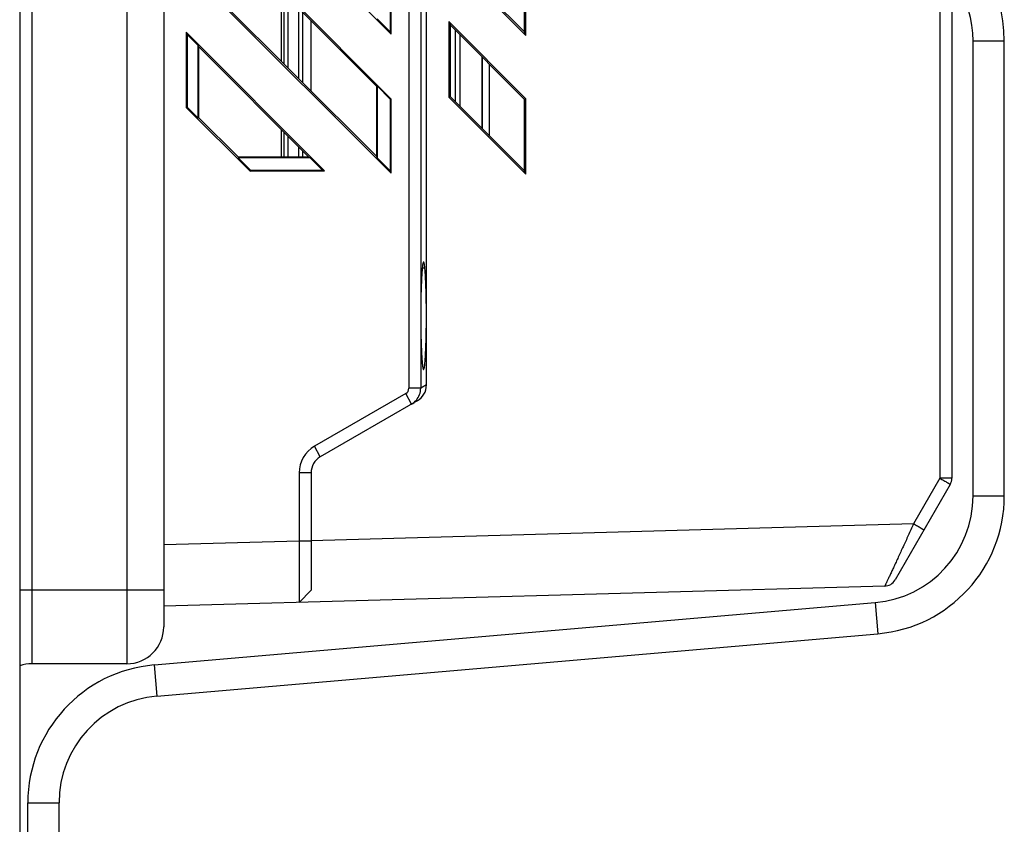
# Model space of a CAD drawing. Header units: millimetres. Extents: x 0 to 1189, y 0 to 841.
# Tile 54 of 64: x 505 to 585, y 382 to 448. Entities that reach past the tile are written whole.
import ezdxf

# ---------------------------------------------------------------- set-up
doc = ezdxf.new("R2010")
doc.units = ezdxf.units.MM
doc.header["$LTSCALE"] = 65.395
for name, color, linetype in [('307034491B_2DXF_CONTINUOUS_LINE', 7, 'CONTINUOUS'), ('3348320300_7DXF_CONTINUOUS_LINE', 7, 'CONTINUOUS'), ('CABLE-YI90-2DXF_CONTINUOUS_LINE', 7, 'CONTINUOUS'), ('CNNT-9860B-8DXF_CONTINUOUS_LINE', 7, 'CONTINUOUS'), ('NC500E-FRONTDXF_CONTINUOUS_LINE', 7, 'CONTINUOUS'), ('NC50E-CONTRODXF_CONTINUOUS_LINE', 7, 'CONTINUOUS'), ('PRT0001_DXF_CONTINUOUS_LINE', 7, 'CONTINUOUS')]:
    doc.layers.add(name, color=color, linetype=linetype)

msp = doc.modelspace()

# ---------------------------------------------------------------- linework, layer by layer
at = {"layer": '307034491B_2DXF_CONTINUOUS_LINE', "color": 7, "linetype": 'Continuous'}
for p, q in [((542.922, 438.647), (542.922, 444.472)), ((543.522, 438.048), (543.522, 443.871))]:
    msp.add_line(p, q, dxfattribs=at)
at = {"layer": '3348320300_7DXF_CONTINUOUS_LINE', "color": 7, "linetype": 'Continuous'}
for p, q in [((526.572, 444.118), (526.572, 449.853)), ((526.772, 443.919), (526.772, 449.652)), ((527.072, 449.351), (527.072, 443.62)), ((527.972, 442.722), (527.972, 448.449)), ((528.272, 448.148), (528.272, 442.423)), ((526.572, 436.322), (526.572, 438.539)), ((526.772, 436.323), (526.772, 438.339)), ((527.072, 438.038), (527.072, 436.323)), ((527.972, 436.325), (527.972, 437.135)), ((528.272, 436.835), (528.272, 436.325))]:
    msp.add_line(p, q, dxfattribs=at)
at = {"layer": 'CABLE-YI90-2DXF_CONTINUOUS_LINE', "color": 7, "linetype": 'Continuous'}
for p, q in [((582.901, 408.742), (582.901, 445.791)), ((582.901, 445.791), (585.443, 445.791)), ((585.443, 408.742), (585.443, 445.791)), ((582.901, 408.742), (585.443, 408.742)), ((516.202, 394.971), (574.924, 400.045)), ((574.924, 400.045), (575.142, 397.514)), ((516.421, 392.439), (575.142, 397.514)), ((516.202, 394.971), (516.421, 392.439)), ((505.901, 369.962), (505.901, 383.742)), ((505.901, 383.742), (508.443, 383.742)), ((508.443, 369.962), (508.443, 383.742))]:
    msp.add_line(p, q, dxfattribs=at)
for centre, radius, start, end in [((574.172, 445.791), 11.271, 0, 66.0141), ((574.172, 445.791), 8.729, 0, 66.0141), ((574.172, 408.742), 8.729, 274.93876, 360), ((574.172, 408.742), 11.271, 274.93876, 360), ((517.172, 383.742), 11.271, 94.93876, 180), ((517.172, 383.742), 8.729, 94.93876, 180)]:
    msp.add_arc(centre, radius, start, end, dxfattribs=at)
at = {"layer": 'CNNT-9860B-8DXF_CONTINUOUS_LINE', "color": 7, "linetype": 'Continuous'}
for p, q in [((540.722, 446.677), (540.722, 440.843)), ((541.122, 440.443), (541.122, 446.276)), ((538.035, 427.318), (538.172, 427.318))]:
    msp.add_line(p, q, dxfattribs=at)
at = {"layer": 'NC500E-FRONTDXF_CONTINUOUS_LINE', "color": 7, "linetype": 'Continuous'}
for p, q in [((505.242, 582.618), (505.242, 282.8)), ((506.242, 579.068), (506.242, 395.068)), ((513.972, 579.068), (513.972, 395.068)), ((516.972, 576.068), (516.972, 398.068)), ((516.972, 401.068), (505.242, 401.068)), ((513.972, 395.068), (506.242, 395.068))]:
    msp.add_line(p, q, dxfattribs=at)
for centre, start, end in [((513.972, 398.068), 270, 360), ((506.242, 392.068), 90, 109.50957)]:
    msp.add_arc(centre, 3, start, end, dxfattribs=at)
at = {"layer": 'NC50E-CONTRODXF_CONTINUOUS_LINE', "color": 7, "linetype": 'Continuous'}
for p, q in [((536.939, 549.312), (536.939, 417.504)), ((536.939, 549.312), (536.939, 417.504)), ((536.939, 549.312), (536.939, 417.504)), ((537.903, 549.312), (537.903, 417.504)), ((537.903, 549.312), (537.903, 417.504)), ((537.903, 549.312), (537.903, 417.504)), ((538.372, 417.775), (538.372, 549.041)), ((538.372, 417.775), (538.372, 549.041)), ((538.372, 417.775), (538.372, 549.041)), ((518.81, 463.004), (535.511, 446.346)), ((518.81, 463.004), (535.511, 446.346)), ((518.81, 463.004), (535.511, 446.346)), ((535.511, 441.061), (518.81, 457.806)), ((535.511, 441.061), (518.81, 457.806)), ((535.511, 441.061), (518.81, 457.806)), ((534.304, 442.1), (519.825, 456.617)), ((534.304, 442.1), (519.825, 456.617)), ((534.304, 442.1), (519.825, 456.617)), ((535.443, 446.51), (535.443, 452.347)), ((535.443, 446.51), (535.443, 452.347)), ((535.443, 446.51), (535.443, 452.347)), ((535.511, 446.346), (535.511, 452.375)), ((535.511, 446.346), (535.511, 452.375)), ((535.511, 446.346), (535.511, 452.375)), ((540.188, 452.519), (546.478, 446.241)), ((540.188, 452.519), (546.478, 446.241)), ((540.188, 452.519), (546.478, 446.241)), ((540.309, 452.569), (546.358, 446.532)), ((540.309, 452.569), (546.358, 446.532)), ((540.309, 452.569), (546.358, 446.532)), ((546.358, 446.532), (546.358, 452.343)), ((546.358, 446.532), (546.358, 452.343)), ((546.358, 446.532), (546.358, 452.343)), ((546.478, 446.241), (546.478, 452.393)), ((546.478, 446.241), (546.478, 452.393)), ((546.478, 446.241), (546.478, 452.393)), ((518.81, 451.69), (535.511, 435.032)), ((518.81, 451.69), (535.511, 435.032)), ((518.81, 451.69), (535.511, 435.032)), ((519.825, 450.848), (534.304, 436.406)), ((519.825, 450.848), (534.304, 436.406)), ((519.825, 450.848), (534.304, 436.406)), ((580.2, 449.688), (580.2, 410.176)), ((580.2, 449.688), (580.2, 410.176)), ((580.2, 449.688), (580.2, 410.176)), ((581.172, 449.688), (581.172, 410.176)), ((581.172, 449.688), (581.172, 410.176)), ((581.172, 449.688), (581.172, 410.176)), ((534.357, 447.593), (535.443, 446.51)), ((534.357, 447.593), (535.443, 446.51)), ((534.357, 447.593), (535.443, 446.51)), ((528.972, 441.725), (528.972, 447.447)), ((528.972, 441.725), (528.972, 447.447)), ((528.972, 441.725), (528.972, 447.447)), ((540.188, 447.382), (540.188, 441.205)), ((540.188, 447.382), (540.188, 441.205)), ((540.188, 447.382), (540.188, 441.205)), ((540.188, 447.382), (540.309, 447.091)), ((540.188, 447.382), (540.309, 447.091)), ((540.188, 447.382), (540.309, 447.091)), ((546.478, 441.079), (540.188, 447.382)), ((546.478, 441.079), (540.188, 447.382)), ((546.478, 441.079), (540.188, 447.382)), ((540.309, 447.091), (540.309, 441.255)), ((540.309, 447.091), (540.309, 441.255)), ((540.309, 447.091), (540.309, 441.255)), ((546.358, 441.029), (540.309, 447.091)), ((546.358, 441.029), (540.309, 447.091)), ((546.358, 441.029), (540.309, 447.091)), ((518.81, 446.492), (518.81, 440.376)), ((518.81, 446.492), (518.81, 440.376)), ((518.81, 446.492), (518.81, 440.376)), ((518.81, 446.492), (518.878, 446.327)), ((518.81, 446.492), (518.878, 446.327)), ((518.81, 446.492), (518.878, 446.327)), ((530.065, 435.208), (518.81, 446.492)), ((530.065, 435.208), (518.81, 446.492)), ((530.065, 435.208), (518.81, 446.492)), ((518.878, 446.327), (518.878, 440.405)), ((518.878, 446.327), (518.878, 440.405)), ((518.878, 446.327), (518.878, 440.405)), ((519.773, 445.43), (518.878, 446.327)), ((519.773, 445.43), (518.878, 446.327)), ((519.773, 445.43), (518.878, 446.327)), ((535.511, 446.346), (535.443, 446.51)), ((535.511, 446.346), (535.443, 446.51)), ((535.511, 446.346), (535.443, 446.51)), ((546.478, 446.241), (546.358, 446.532)), ((546.478, 446.241), (546.358, 446.532)), ((546.478, 446.241), (546.358, 446.532)), ((519.773, 439.513), (519.773, 445.43)), ((519.773, 439.513), (519.773, 445.43)), ((519.773, 439.513), (519.773, 445.43)), ((519.825, 445.304), (519.773, 445.43)), ((519.825, 445.304), (519.773, 445.43)), ((519.825, 445.304), (519.773, 445.43)), ((519.825, 439.534), (519.825, 445.304)), ((519.825, 439.534), (519.825, 445.304)), ((519.825, 439.534), (519.825, 445.304)), ((528.779, 436.326), (519.825, 445.304)), ((528.779, 436.326), (519.825, 445.304)), ((528.779, 436.326), (519.825, 445.304)), ((534.304, 442.1), (534.357, 442.122)), ((534.304, 442.1), (534.357, 442.122)), ((534.304, 442.1), (534.357, 442.122)), ((534.304, 442.1), (534.304, 436.406)), ((534.304, 442.1), (534.304, 436.406)), ((534.304, 442.1), (534.304, 436.406)), ((534.357, 442.122), (534.357, 436.28)), ((534.357, 442.122), (534.357, 436.28)), ((534.357, 442.122), (534.357, 436.28)), ((535.443, 441.033), (534.357, 442.122)), ((535.443, 441.033), (534.357, 442.122)), ((535.443, 441.033), (534.357, 442.122)), ((540.188, 441.205), (540.309, 441.255)), ((540.188, 441.205), (540.309, 441.255)), ((540.188, 441.205), (540.309, 441.255)), ((540.188, 441.205), (546.478, 434.928)), ((540.188, 441.205), (546.478, 434.928)), ((540.188, 441.205), (546.478, 434.928)), ((540.309, 441.255), (546.358, 435.218)), ((540.309, 441.255), (546.358, 435.218)), ((540.309, 441.255), (546.358, 435.218)), ((518.81, 440.376), (518.878, 440.405)), ((518.81, 440.376), (518.878, 440.405)), ((518.81, 440.376), (518.878, 440.405)), ((518.81, 440.376), (524.003, 435.197)), ((518.81, 440.376), (524.003, 435.197)), ((518.81, 440.376), (524.003, 435.197)), ((518.878, 440.405), (519.773, 439.513)), ((518.878, 440.405), (519.773, 439.513)), ((518.878, 440.405), (519.773, 439.513)), ((535.511, 441.061), (535.443, 441.033)), ((535.511, 441.061), (535.443, 441.033)), ((535.511, 441.061), (535.443, 441.033)), ((535.443, 435.196), (535.443, 441.033)), ((535.443, 435.196), (535.443, 441.033)), ((535.443, 435.196), (535.443, 441.033)), ((535.511, 435.032), (535.511, 441.061)), ((535.511, 435.032), (535.511, 441.061)), ((535.511, 435.032), (535.511, 441.061)), ((546.478, 441.079), (546.358, 441.029)), ((546.478, 441.079), (546.358, 441.029)), ((546.478, 441.079), (546.358, 441.029)), ((546.358, 435.218), (546.358, 441.029)), ((546.358, 435.218), (546.358, 441.029)), ((546.358, 435.218), (546.358, 441.029)), ((546.478, 434.928), (546.478, 441.079)), ((546.478, 434.928), (546.478, 441.079)), ((546.478, 434.928), (546.478, 441.079)), ((519.825, 439.534), (519.773, 439.513)), ((519.825, 439.534), (519.773, 439.513)), ((519.825, 439.534), (519.773, 439.513)), ((519.825, 439.534), (523.052, 436.316)), ((519.825, 439.534), (523.052, 436.316)), ((519.825, 439.534), (523.052, 436.316)), ((523.052, 436.316), (523.03, 436.263)), ((523.052, 436.316), (523.03, 436.263)), ((523.052, 436.316), (523.03, 436.263)), ((528.779, 436.326), (523.052, 436.316)), ((528.779, 436.326), (523.052, 436.316)), ((528.779, 436.326), (523.052, 436.316)), ((528.779, 436.326), (528.905, 436.274)), ((528.779, 436.326), (528.905, 436.274)), ((528.779, 436.326), (528.905, 436.274)), ((534.304, 436.406), (534.357, 436.28)), ((534.304, 436.406), (534.357, 436.28)), ((534.304, 436.406), (534.357, 436.28)), ((528.905, 436.274), (523.03, 436.263)), ((528.905, 436.274), (523.03, 436.263)), ((528.905, 436.274), (523.03, 436.263)), ((523.03, 436.263), (524.031, 435.265)), ((523.03, 436.263), (524.031, 435.265)), ((523.03, 436.263), (524.031, 435.265)), ((529.901, 435.276), (528.905, 436.274)), ((529.901, 435.276), (528.905, 436.274)), ((529.901, 435.276), (528.905, 436.274)), ((534.357, 436.28), (535.443, 435.196)), ((534.357, 436.28), (535.443, 435.196)), ((534.357, 436.28), (535.443, 435.196)), ((524.003, 435.197), (524.031, 435.265)), ((524.003, 435.197), (524.031, 435.265)), ((524.003, 435.197), (524.031, 435.265)), ((524.003, 435.197), (530.065, 435.208)), ((524.003, 435.197), (530.065, 435.208)), ((524.003, 435.197), (530.065, 435.208)), ((524.031, 435.265), (529.901, 435.276)), ((524.031, 435.265), (529.901, 435.276)), ((524.031, 435.265), (529.901, 435.276)), ((530.065, 435.208), (529.901, 435.276)), ((530.065, 435.208), (529.901, 435.276)), ((530.065, 435.208), (529.901, 435.276)), ((535.511, 435.032), (535.443, 435.196)), ((535.511, 435.032), (535.443, 435.196)), ((535.511, 435.032), (535.443, 435.196)), ((546.478, 434.928), (546.358, 435.218)), ((546.478, 434.928), (546.358, 435.218)), ((546.478, 434.928), (546.358, 435.218)), ((536.688, 417.07), (529.257, 412.78)), ((536.688, 417.07), (529.257, 412.78)), ((536.688, 417.07), (529.257, 412.78)), ((537.153, 416.204), (536.688, 417.07)), ((537.153, 416.204), (536.688, 417.07)), ((537.153, 416.204), (536.688, 417.07)), ((537.903, 417.504), (536.939, 417.504)), ((537.903, 417.504), (536.939, 417.504)), ((537.903, 417.504), (536.939, 417.504)), ((538.372, 417.775), (537.903, 417.504)), ((538.372, 417.775), (537.903, 417.504)), ((538.372, 417.775), (537.903, 417.504)), ((537.619, 416.473), (529.722, 411.914)), ((537.619, 416.473), (529.722, 411.914)), ((537.619, 416.473), (529.722, 411.914)), ((529.722, 411.914), (529.257, 412.78)), ((529.722, 411.914), (529.257, 412.78)), ((529.722, 411.914), (529.257, 412.78)), ((528.007, 410.615), (528.007, 405.054)), ((528.007, 410.615), (528.007, 405.054)), ((528.007, 410.615), (528.007, 405.054)), ((528.972, 410.615), (528.007, 410.615)), ((528.972, 410.615), (528.007, 410.615)), ((528.972, 410.615), (528.007, 410.615)), ((528.972, 410.615), (528.972, 401.056)), ((528.972, 410.615), (528.972, 401.056)), ((528.972, 410.615), (528.972, 401.056)), ((580.2, 410.176), (578.051, 406.453)), ((580.2, 410.176), (578.051, 406.453)), ((580.2, 410.176), (578.051, 406.453)), ((581.172, 410.176), (580.2, 410.176)), ((581.172, 410.176), (580.2, 410.176)), ((581.172, 410.176), (580.2, 410.176)), ((581.038, 409.676), (576.542, 401.889)), ((581.038, 409.676), (576.542, 401.889)), ((581.038, 409.676), (576.542, 401.889)), ((578.051, 406.453), (528.972, 405.082)), ((578.051, 406.453), (528.972, 405.082)), ((578.051, 406.453), (528.972, 405.082)), ((528.007, 405.054), (516.972, 404.746)), ((528.007, 405.054), (516.972, 404.746)), ((528.007, 405.054), (516.972, 404.746)), ((528.972, 405.054), (528.007, 405.054)), ((528.972, 405.054), (528.007, 405.054)), ((528.972, 405.054), (528.007, 405.054)), ((575.704, 401.389), (516.972, 399.749)), ((575.704, 401.389), (516.972, 399.749)), ((575.704, 401.389), (516.972, 399.749)), ((528.972, 401.056), (528, 400.057)), ((528.972, 401.056), (528, 400.057)), ((528.972, 401.056), (528, 400.057)), ((528, 400.057), (528.972, 401.056)), ((528, 400.057), (528.972, 401.056)), ((528, 400.057), (528.972, 401.056))]:
    msp.add_line(p, q, dxfattribs=at)
for centre, radius, start, end in [((536.437, 417.505), 0.502, 299.95224, 359.9418), ((536.437, 417.505), 0.502, 299.95224, 359.9418), ((536.437, 417.505), 0.502, 299.95224, 359.9418), ((536.404, 417.503), 1.499, 319.81654, 0.06036), ((536.404, 417.503), 1.499, 319.81654, 0.06036), ((536.404, 417.503), 1.499, 319.81654, 0.06036), ((536.396, 417.512), 1.511, 300.0732, 319.7431), ((536.396, 417.512), 1.511, 300.0732, 319.7431), ((536.396, 417.512), 1.511, 300.0732, 319.7431), ((530.507, 410.615), 2.5, 120, 180), ((530.507, 410.615), 2.5, 120, 180), ((530.507, 410.615), 2.5, 120, 180), ((530.472, 410.615), 1.5, 120, 180), ((530.472, 410.615), 1.5, 120, 180), ((530.472, 410.615), 1.5, 120, 180), ((580.172, 410.176), 1, 330.00073, 360), ((580.172, 410.176), 1, 330.00073, 360), ((580.172, 410.176), 1, 330.00073, 360), ((575.676, 402.389), 1, 271.6, 330.00073), ((575.676, 402.389), 1, 271.6, 330.00073), ((575.676, 402.389), 1, 271.6, 330.00073)]:
    msp.add_arc(centre, radius, start, end, dxfattribs=at)
msp.add_ellipse((536.868, 417.771), major_axis=(1.387, 0.584), ratio=0.996606, start_param=-1.444977, end_param=-0.396989, dxfattribs=at)
msp.add_ellipse((536.868, 417.771), major_axis=(1.387, 0.584), ratio=0.996606, start_param=-1.444977, end_param=-0.396989, dxfattribs=at)
msp.add_ellipse((536.868, 417.771), major_axis=(1.387, 0.584), ratio=0.996606, start_param=-1.444977, end_param=-0.396989, dxfattribs=at)
for points, knots in [([(538.126, 427.785), (538.115, 427.774), (538.099, 427.732), (538.079, 427.651), (538.059, 427.531), (538.04, 427.375), (538.021, 427.183), (537.995, 426.861), (537.968, 426.385), (537.942, 425.739), (537.923, 425.008), (537.911, 424.221), (537.908, 423.681), (537.908, 423.408)], [0, 0, 0, 0, 0.010738, 0.029803, 0.057379, 0.09332, 0.13734, 0.18906, 0.313762, 0.462904, 0.631223, 0.813098, 1, 1, 1, 1]), ([(538.126, 427.785), (538.115, 427.774), (538.099, 427.732), (538.079, 427.651), (538.059, 427.531), (538.04, 427.375), (538.021, 427.183), (537.995, 426.861), (537.968, 426.385), (537.942, 425.739), (537.923, 425.008), (537.911, 424.221), (537.908, 423.681), (537.908, 423.408)], [0, 0, 0, 0, 0.010738, 0.029803, 0.057379, 0.09332, 0.13734, 0.18906, 0.313762, 0.462904, 0.631223, 0.813098, 1, 1, 1, 1]), ([(538.126, 427.785), (538.115, 427.774), (538.099, 427.732), (538.079, 427.651), (538.059, 427.531), (538.04, 427.375), (538.021, 427.183), (537.995, 426.861), (537.968, 426.385), (537.942, 425.739), (537.923, 425.008), (537.911, 424.221), (537.908, 423.681), (537.908, 423.408)], [0, 0, 0, 0, 0.010738, 0.029803, 0.057379, 0.09332, 0.13734, 0.18906, 0.313762, 0.462904, 0.631223, 0.813098, 1, 1, 1, 1]), ([(538.368, 423.408), (538.368, 423.984), (538.36, 424.819), (538.333, 425.771), (538.313, 426.254), (538.298, 426.576), (538.28, 426.864), (538.261, 427.118), (538.241, 427.333), (538.223, 427.487), (538.208, 427.589), (538.197, 427.65), (538.185, 427.7), (538.174, 427.739), (538.163, 427.767), (538.153, 427.786), (538.138, 427.794), (538.129, 427.789), (538.126, 427.785)], [0, 0, 0, 0, 0.390894, 0.566645, 0.646286, 0.719356, 0.785038, 0.842664, 0.891674, 0.931581, 0.948001, 0.962017, 0.973611, 0.982783, 0.989572, 0.994126, 0.997009, 1, 1, 1, 1]), ([(538.368, 423.408), (538.368, 423.984), (538.36, 424.819), (538.333, 425.771), (538.313, 426.254), (538.298, 426.576), (538.28, 426.864), (538.261, 427.118), (538.241, 427.333), (538.223, 427.487), (538.208, 427.589), (538.197, 427.65), (538.185, 427.7), (538.174, 427.739), (538.163, 427.767), (538.153, 427.786), (538.138, 427.794), (538.129, 427.789), (538.126, 427.785)], [0, 0, 0, 0, 0.390894, 0.566645, 0.646286, 0.719356, 0.785038, 0.842664, 0.891674, 0.931581, 0.948001, 0.962017, 0.973611, 0.982783, 0.989572, 0.994126, 0.997009, 1, 1, 1, 1]), ([(538.368, 423.408), (538.368, 423.984), (538.36, 424.819), (538.333, 425.771), (538.313, 426.254), (538.298, 426.576), (538.28, 426.864), (538.261, 427.118), (538.241, 427.333), (538.223, 427.487), (538.208, 427.589), (538.197, 427.65), (538.185, 427.7), (538.174, 427.739), (538.163, 427.767), (538.153, 427.786), (538.138, 427.794), (538.129, 427.789), (538.126, 427.785)], [0, 0, 0, 0, 0.390894, 0.566645, 0.646286, 0.719356, 0.785038, 0.842664, 0.891674, 0.931581, 0.948001, 0.962017, 0.973611, 0.982783, 0.989572, 0.994126, 0.997009, 1, 1, 1, 1]), ([(537.908, 423.408), (537.908, 423.134), (537.911, 422.594), (537.923, 421.808), (537.942, 421.077), (537.968, 420.43), (537.995, 419.954), (538.021, 419.632), (538.04, 419.441), (538.059, 419.285), (538.079, 419.165), (538.099, 419.084), (538.115, 419.041), (538.126, 419.03)], [0, 0, 0, 0, 0.186922, 0.368796, 0.537107, 0.686247, 0.810945, 0.862664, 0.906683, 0.942623, 0.970198, 0.989262, 1, 1, 1, 1]), ([(537.908, 423.408), (537.908, 423.134), (537.911, 422.594), (537.923, 421.808), (537.942, 421.077), (537.968, 420.43), (537.995, 419.954), (538.021, 419.632), (538.04, 419.441), (538.059, 419.285), (538.079, 419.165), (538.099, 419.084), (538.115, 419.041), (538.126, 419.03)], [0, 0, 0, 0, 0.186922, 0.368796, 0.537107, 0.686247, 0.810945, 0.862664, 0.906683, 0.942623, 0.970198, 0.989262, 1, 1, 1, 1]), ([(537.908, 423.408), (537.908, 423.134), (537.911, 422.594), (537.923, 421.808), (537.942, 421.077), (537.968, 420.43), (537.995, 419.954), (538.021, 419.632), (538.04, 419.441), (538.059, 419.285), (538.079, 419.165), (538.099, 419.084), (538.115, 419.041), (538.126, 419.03)], [0, 0, 0, 0, 0.186922, 0.368796, 0.537107, 0.686247, 0.810945, 0.862664, 0.906683, 0.942623, 0.970198, 0.989262, 1, 1, 1, 1]), ([(538.126, 419.03), (538.129, 419.027), (538.138, 419.021), (538.153, 419.03), (538.163, 419.048), (538.174, 419.076), (538.185, 419.115), (538.197, 419.165), (538.208, 419.226), (538.223, 419.329), (538.241, 419.483), (538.261, 419.698), (538.28, 419.951), (538.298, 420.24), (538.313, 420.562), (538.333, 421.045), (538.36, 421.997), (538.368, 422.832), (538.368, 423.408)], [0, 0, 0, 0, 0.002991, 0.005874, 0.010428, 0.017218, 0.02639, 0.037984, 0.052001, 0.068421, 0.10833, 0.15734, 0.214969, 0.280653, 0.353724, 0.433366, 0.609123, 1, 1, 1, 1]), ([(538.126, 419.03), (538.129, 419.027), (538.138, 419.021), (538.153, 419.03), (538.163, 419.048), (538.174, 419.076), (538.185, 419.115), (538.197, 419.165), (538.208, 419.226), (538.223, 419.329), (538.241, 419.483), (538.261, 419.698), (538.28, 419.951), (538.298, 420.24), (538.313, 420.562), (538.333, 421.045), (538.36, 421.997), (538.368, 422.832), (538.368, 423.408)], [0, 0, 0, 0, 0.002991, 0.005874, 0.010428, 0.017218, 0.02639, 0.037984, 0.052001, 0.068421, 0.10833, 0.15734, 0.214969, 0.280653, 0.353724, 0.433366, 0.609123, 1, 1, 1, 1]), ([(538.126, 419.03), (538.129, 419.027), (538.138, 419.021), (538.153, 419.03), (538.163, 419.048), (538.174, 419.076), (538.185, 419.115), (538.197, 419.165), (538.208, 419.226), (538.223, 419.329), (538.241, 419.483), (538.261, 419.698), (538.28, 419.951), (538.298, 420.24), (538.313, 420.562), (538.333, 421.045), (538.36, 421.997), (538.368, 422.832), (538.368, 423.408)], [0, 0, 0, 0, 0.002991, 0.005874, 0.010428, 0.017218, 0.02639, 0.037984, 0.052001, 0.068421, 0.10833, 0.15734, 0.214969, 0.280653, 0.353724, 0.433366, 0.609123, 1, 1, 1, 1]), ([(580.2, 410.176), (580.255, 410.144), (580.363, 410.081), (580.52, 409.99), (580.664, 409.905), (580.773, 409.841), (580.85, 409.795), (580.898, 409.766), (580.94, 409.74), (580.974, 409.719), (581.001, 409.702), (581.019, 409.69), (581.029, 409.683), (581.034, 409.68), (581.037, 409.678), (581.038, 409.676), (581.038, 409.676)], [0, 0, 0, 0, 0.196283, 0.384321, 0.557126, 0.708255, 0.773896, 0.832082, 0.882272, 0.923999, 0.956875, 0.980599, 0.988961, 0.994967, 0.998618, 1, 1, 1, 1]), ([(580.2, 410.176), (580.255, 410.144), (580.363, 410.081), (580.52, 409.99), (580.664, 409.905), (580.773, 409.841), (580.85, 409.795), (580.898, 409.766), (580.94, 409.74), (580.974, 409.719), (581.001, 409.702), (581.019, 409.69), (581.029, 409.683), (581.034, 409.68), (581.037, 409.678), (581.038, 409.676), (581.038, 409.676)], [0, 0, 0, 0, 0.196283, 0.384321, 0.557126, 0.708255, 0.773896, 0.832082, 0.882272, 0.923999, 0.956875, 0.980599, 0.988961, 0.994967, 0.998618, 1, 1, 1, 1]), ([(580.2, 410.176), (580.255, 410.144), (580.363, 410.081), (580.52, 409.99), (580.664, 409.905), (580.773, 409.841), (580.85, 409.795), (580.898, 409.766), (580.94, 409.74), (580.974, 409.719), (581.001, 409.702), (581.019, 409.69), (581.029, 409.683), (581.034, 409.68), (581.037, 409.678), (581.038, 409.676), (581.038, 409.676)], [0, 0, 0, 0, 0.196283, 0.384321, 0.557126, 0.708255, 0.773896, 0.832082, 0.882272, 0.923999, 0.956875, 0.980599, 0.988961, 0.994967, 0.998618, 1, 1, 1, 1]), ([(578.051, 406.453), (577.907, 406.14), (577.625, 405.524), (577.21, 404.621), (576.877, 403.898), (576.626, 403.354), (576.453, 402.981), (576.294, 402.637), (576.15, 402.328), (576.024, 402.057), (575.93, 401.858), (575.866, 401.72), (575.825, 401.635), (575.79, 401.562), (575.762, 401.502), (575.739, 401.455), (575.723, 401.423), (575.714, 401.406), (575.71, 401.397), (575.706, 401.392), (575.705, 401.389), (575.704, 401.389)], [0, 0, 0, 0, 0.184767, 0.364631, 0.534, 0.612858, 0.68675, 0.754824, 0.816209, 0.870038, 0.915473, 0.934801, 0.951752, 0.966249, 0.978223, 0.987621, 0.994398, 0.996794, 0.998525, 0.999591, 1, 1, 1, 1]), ([(578.051, 406.453), (577.907, 406.14), (577.625, 405.524), (577.21, 404.621), (576.877, 403.898), (576.626, 403.354), (576.453, 402.981), (576.294, 402.637), (576.15, 402.328), (576.024, 402.057), (575.93, 401.858), (575.866, 401.72), (575.825, 401.635), (575.79, 401.562), (575.762, 401.502), (575.739, 401.455), (575.723, 401.423), (575.714, 401.406), (575.71, 401.397), (575.706, 401.392), (575.705, 401.389), (575.704, 401.389)], [0, 0, 0, 0, 0.184767, 0.364631, 0.534, 0.612858, 0.68675, 0.754824, 0.816209, 0.870038, 0.915473, 0.934801, 0.951752, 0.966249, 0.978223, 0.987621, 0.994398, 0.996794, 0.998525, 0.999591, 1, 1, 1, 1]), ([(578.051, 406.453), (577.907, 406.14), (577.625, 405.524), (577.21, 404.621), (576.877, 403.898), (576.626, 403.354), (576.453, 402.981), (576.294, 402.637), (576.15, 402.328), (576.024, 402.057), (575.93, 401.858), (575.866, 401.72), (575.825, 401.635), (575.79, 401.562), (575.762, 401.502), (575.739, 401.455), (575.723, 401.423), (575.714, 401.406), (575.71, 401.397), (575.706, 401.392), (575.705, 401.389), (575.704, 401.389)], [0, 0, 0, 0, 0.184767, 0.364631, 0.534, 0.612858, 0.68675, 0.754824, 0.816209, 0.870038, 0.915473, 0.934801, 0.951752, 0.966249, 0.978223, 0.987621, 0.994398, 0.996794, 0.998525, 0.999591, 1, 1, 1, 1]), ([(578.889, 405.953), (578.889, 405.953), (578.887, 405.955), (578.885, 405.957), (578.88, 405.96), (578.87, 405.967), (578.852, 405.979), (578.825, 405.996), (578.79, 406.017), (578.749, 406.043), (578.7, 406.072), (578.623, 406.118), (578.514, 406.182), (578.371, 406.267), (578.214, 406.358), (578.106, 406.421), (578.051, 406.453)], [0, 0, 0, 0, 0.001382, 0.005033, 0.011039, 0.019401, 0.043125, 0.076001, 0.117728, 0.167918, 0.226104, 0.291745, 0.442874, 0.615679, 0.803717, 1, 1, 1, 1]), ([(578.889, 405.953), (578.889, 405.953), (578.887, 405.955), (578.885, 405.957), (578.88, 405.96), (578.87, 405.967), (578.852, 405.979), (578.825, 405.996), (578.79, 406.017), (578.749, 406.043), (578.7, 406.072), (578.623, 406.118), (578.514, 406.182), (578.371, 406.267), (578.214, 406.358), (578.106, 406.421), (578.051, 406.453)], [0, 0, 0, 0, 0.001382, 0.005033, 0.011039, 0.019401, 0.043125, 0.076001, 0.117728, 0.167918, 0.226104, 0.291745, 0.442874, 0.615679, 0.803717, 1, 1, 1, 1]), ([(578.889, 405.953), (578.889, 405.953), (578.887, 405.955), (578.885, 405.957), (578.88, 405.96), (578.87, 405.967), (578.852, 405.979), (578.825, 405.996), (578.79, 406.017), (578.749, 406.043), (578.7, 406.072), (578.623, 406.118), (578.514, 406.182), (578.371, 406.267), (578.214, 406.358), (578.106, 406.421), (578.051, 406.453)], [0, 0, 0, 0, 0.001382, 0.005033, 0.011039, 0.019401, 0.043125, 0.076001, 0.117728, 0.167918, 0.226104, 0.291745, 0.442874, 0.615679, 0.803717, 1, 1, 1, 1]), ([(528.007, 405.054), (528.009, 404.731), (528.012, 404.096), (528.015, 403.175), (528.017, 402.446), (528.017, 401.908), (528.017, 401.546), (528.016, 401.218), (528.015, 400.927), (528.013, 400.674), (528.012, 400.464), (528.01, 400.315), (528.008, 400.219), (528.007, 400.164), (528.005, 400.121), (528.004, 400.088), (528.002, 400.069), (528.002, 400.059), (528, 400.057)], [0, 0, 0, 0, 0.194114, 0.380803, 0.552984, 0.631567, 0.704132, 0.769991, 0.828516, 0.879152, 0.921416, 0.954904, 0.968255, 0.979299, 0.98801, 0.994369, 0.998364, 1, 1, 1, 1]), ([(528.007, 405.054), (528.009, 404.731), (528.012, 404.096), (528.015, 403.175), (528.017, 402.446), (528.017, 401.908), (528.017, 401.546), (528.016, 401.218), (528.015, 400.927), (528.013, 400.674), (528.012, 400.464), (528.01, 400.315), (528.008, 400.219), (528.007, 400.164), (528.005, 400.121), (528.004, 400.088), (528.002, 400.069), (528.002, 400.059), (528, 400.057)], [0, 0, 0, 0, 0.194114, 0.380803, 0.552984, 0.631567, 0.704132, 0.769991, 0.828516, 0.879152, 0.921416, 0.954904, 0.968255, 0.979299, 0.98801, 0.994369, 0.998364, 1, 1, 1, 1]), ([(528.007, 405.054), (528.009, 404.731), (528.012, 404.096), (528.015, 403.175), (528.017, 402.446), (528.017, 401.908), (528.017, 401.546), (528.016, 401.218), (528.015, 400.927), (528.013, 400.674), (528.012, 400.464), (528.01, 400.315), (528.008, 400.219), (528.007, 400.164), (528.005, 400.121), (528.004, 400.088), (528.002, 400.069), (528.002, 400.059), (528, 400.057)], [0, 0, 0, 0, 0.194114, 0.380803, 0.552984, 0.631567, 0.704132, 0.769991, 0.828516, 0.879152, 0.921416, 0.954904, 0.968255, 0.979299, 0.98801, 0.994369, 0.998364, 1, 1, 1, 1])]:
    msp.add_open_spline(points, degree=3, knots=knots, dxfattribs=at)
at = {"layer": 'PRT0001_DXF_CONTINUOUS_LINE', "color": 7, "linetype": 'Continuous'}
for p, q in [((542.922, 444.472), (542.922, 438.647)), ((543.522, 438.048), (543.522, 443.871))]:
    msp.add_line(p, q, dxfattribs=at)

doc.saveas('drawing.dxf')
